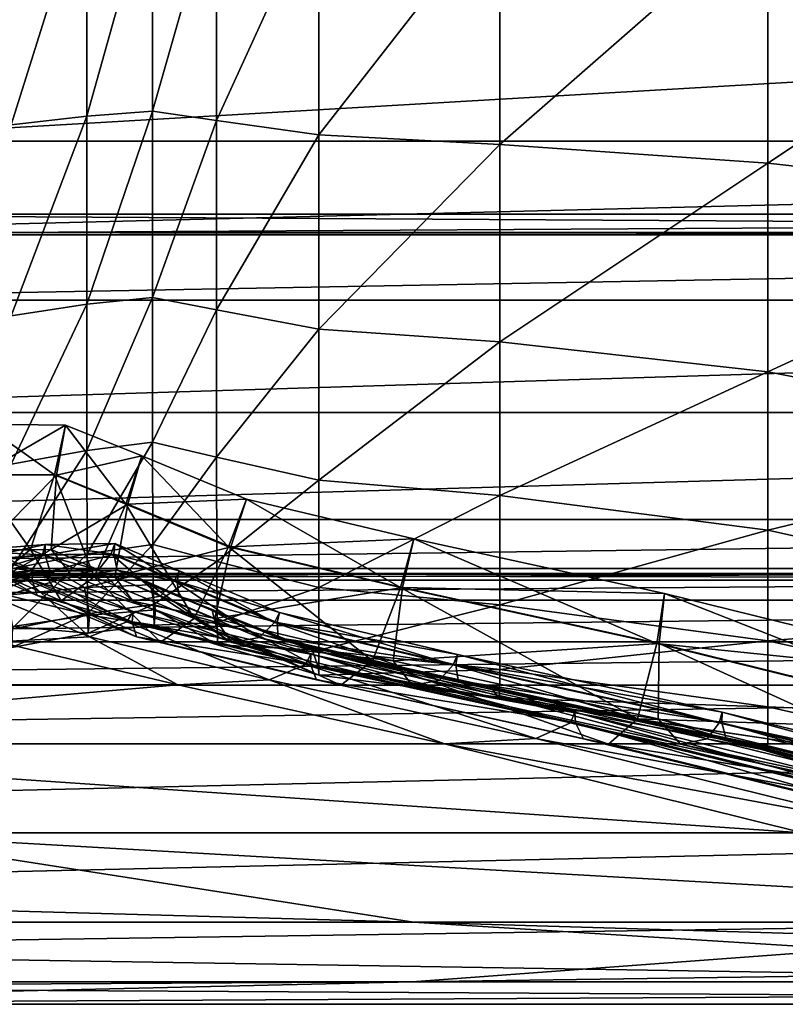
# Model space of a CAD drawing. Header units: millimetres. Extents: x 2387 to 13955, y -4964 to 364.
# Tile 158 of 256: x 6256 to 6262, y -4964 to -4956. Entities that reach past the tile are written whole.
import ezdxf

# ---------------------------------------------------------------- set-up
doc = ezdxf.new("R2010")
doc.units = ezdxf.units.MM
doc.header["$MEASUREMENT"] = 0
doc.layers.add('Predefinito', color=7, linetype='Continuous', true_color=0x000000)

msp = doc.modelspace()

# ---------------------------------------------------------------- linework, layer by layer
at = {"layer": 'Predefinito'}
for points in [[(6256.5096, -4955.0654, 13.5935), (6256.5089, -4956.9519, 14.433), (6255.8949, -4957.0211, 14.3223)], [(6255.8949, -4957.0211, 14.3223), (6255.8952, -4955.111, 13.4711), (6256.5096, -4955.0654, 13.5935)], [(6256.5089, -4956.9519, 14.433), (6256.5096, -4955.0654, 13.5935), (6257.0434, -4955.0377, 13.6677)], [(6257.0434, -4955.0377, 13.6677), (6257.0424, -4956.9098, 14.5002), (6256.5089, -4956.9519, 14.433)], [(6257.0424, -4956.9098, 14.5002), (6257.0434, -4955.0377, 13.6677), (6257.5614, -4955.0888, 13.5302)], [(6257.5614, -4955.0888, 13.5302), (6257.5608, -4956.9867, 14.3778), (6257.0424, -4956.9098, 14.5002)], [(6257.5608, -4956.9867, 14.3778), (6257.5614, -4955.0888, 13.5302), (6258.3909, -4955.1666, 13.3209)], [(6258.3909, -4955.1666, 13.3209), (6258.3908, -4957.1038, 14.1914), (6257.5608, -4956.9867, 14.3778)], [(6258.3908, -4957.1038, 14.1914), (6258.3909, -4955.1666, 13.3209), (6259.8589, -4955.219, 13.1794)], [(6259.8589, -4955.219, 13.1794), (6259.8589, -4957.1823, 14.0668), (6258.3908, -4957.1038, 14.1914)], [(6259.8589, -4957.1823, 14.0668), (6259.8589, -4955.219, 13.1794), (6262.0334, -4955.2753, 13.0987)], [(6262.0334, -4955.2753, 13.0987), (6262.0334, -4957.3321, 13.9965), (6259.8589, -4957.1823, 14.0668)], [(6262.0334, -4957.3321, 13.9965), (6262.0334, -4955.2753, 13.0987), (6264.9825, -4955.3642, 13.0718)], [(6283.8507, -4955.4107, 608.0784), (6255.0301, -4955.4106, 730.308), (6254.0204, -4957.1547, 730.3081)], [(6254.0204, -4957.1547, 730.3081), (6282.841, -4957.1547, 608.0784), (6283.8507, -4955.4107, 608.0784)], [(6264.9825, -4955.3642, 13.0718), (6264.9825, -4957.6631, 13.973), (6262.0334, -4957.3321, 13.9965)], [(6256.5087, -4958.4792, 15.6192), (6256.5089, -4956.9519, 14.433), (6257.0424, -4956.9098, 14.5002)], [(6257.0424, -4956.9098, 14.5002), (6257.0421, -4958.4231, 15.6753), (6256.5087, -4958.4792, 15.6192)], [(6257.0421, -4958.4231, 15.6753), (6257.0424, -4956.9098, 14.5002), (6257.5608, -4956.9867, 14.3778)], [(6256.5089, -4956.9519, 14.433), (6256.5087, -4958.4792, 15.6192), (6255.8949, -4958.5716, 15.5269)], [(6255.8949, -4958.5716, 15.5269), (6255.8949, -4957.0211, 14.3223), (6256.5089, -4956.9519, 14.433)], [(6257.5608, -4956.9867, 14.3778), (6257.5606, -4958.5254, 15.573), (6257.0421, -4958.4231, 15.6753)], [(6257.5606, -4958.5254, 15.573), (6257.5608, -4956.9867, 14.3778), (6258.3908, -4957.1038, 14.1914)], [(6258.3908, -4957.1038, 14.1914), (6258.3908, -4958.6811, 15.4174), (6257.5606, -4958.5254, 15.573)], [(6258.3908, -4958.6811, 15.4174), (6258.3908, -4957.1038, 14.1914), (6259.8589, -4957.1823, 14.0668)], [(6282.841, -4957.1547, 608.0784), (6254.0204, -4957.1547, 730.3081), (6253.1093, -4957.8959, 730.2903)], [(6253.1093, -4957.8959, 730.2903), (6281.93, -4957.896, 608.0601), (6282.841, -4957.1547, 608.0784)], [(6259.8589, -4957.1823, 14.0668), (6259.8589, -4958.7852, 15.3132), (6258.3908, -4958.6811, 15.4174)], [(6259.8589, -4958.7852, 15.3132), (6259.8589, -4957.1823, 14.0668), (6262.0334, -4957.3321, 13.9965)], [(6262.0334, -4957.3321, 13.9965), (6262.0334, -4959.0285, 15.2543), (6259.8589, -4958.7852, 15.3132)], [(6262.0334, -4959.0285, 15.2543), (6262.0334, -4957.3321, 13.9965), (6264.9825, -4957.6631, 13.973)], [(6264.9825, -4957.6631, 13.973), (6264.9825, -4959.6015, 15.2347), (6262.0334, -4959.0285, 15.2543)], [(6281.4, -4957.9167, 608.005), (6252.5791, -4957.9165, 730.2373), (6252.4093, -4957.7467, 730.2019)], [(6252.4093, -4957.7467, 730.2019), (6281.2303, -4957.747, 607.9683), (6281.4, -4957.9167, 608.005)], [(6281.2303, -4957.747, 607.9683), (6252.4093, -4957.7467, 730.2019), (6252.5791, -4957.9165, 730.2373)], [(6252.5791, -4957.9165, 730.2373), (6281.4, -4957.9167, 608.0051), (6281.2303, -4957.747, 607.9683)], [(6281.93, -4957.896, 608.0601), (6253.1093, -4957.8959, 730.2903), (6252.5791, -4957.9165, 730.2373)], [(6252.5791, -4957.9165, 730.2373), (6281.4, -4957.9167, 608.005), (6281.93, -4957.896, 608.0601)], [(6281.4, -4957.9167, 608.0051), (6252.5791, -4957.9165, 730.2373), (6252.5585, -4958.4466, 730.2903)], [(6252.5585, -4958.4466, 730.2903), (6281.3792, -4958.4467, 608.0601), (6281.4, -4957.9167, 608.0051)], [(6281.3792, -4958.4467, 608.0601), (6252.5585, -4958.4466, 730.2903), (6251.8174, -4959.3577, 730.3079)], [(6251.8174, -4959.3577, 730.3079), (6280.638, -4959.3577, 608.0784), (6281.3792, -4958.4467, 608.0601)], [(6256.5089, -4959.6655, 17.1466), (6256.5087, -4958.4792, 15.6192), (6257.0421, -4958.4231, 15.6753)], [(6257.0421, -4958.4231, 15.6753), (6257.0424, -4959.5983, 17.1886), (6256.5089, -4959.6655, 17.1466)], [(6257.0424, -4959.5983, 17.1886), (6257.0421, -4958.4231, 15.6753), (6257.5606, -4958.5254, 15.573)], [(6256.5087, -4958.4792, 15.6192), (6256.5089, -4959.6655, 17.1466), (6255.8949, -4959.7761, 17.0773)], [(6255.8949, -4959.7761, 17.0773), (6255.8949, -4958.5716, 15.5269), (6256.5087, -4958.4792, 15.6192)], [(6257.5606, -4958.5254, 15.573), (6257.5608, -4959.7207, 17.1117), (6257.0424, -4959.5983, 17.1886)], [(6257.5608, -4959.7207, 17.1117), (6257.5606, -4958.5254, 15.573), (6258.3908, -4958.6811, 15.4174)], [(6258.3908, -4958.6811, 15.4174), (6258.3908, -4959.907, 16.9946), (6257.5608, -4959.7207, 17.1117)], [(6258.3908, -4959.907, 16.9946), (6258.3908, -4958.6811, 15.4174), (6259.8589, -4958.7852, 15.3132)], [(6259.8589, -4958.7852, 15.3132), (6259.8589, -4960.0316, 16.9161), (6258.3908, -4959.907, 16.9946)], [(6259.8589, -4960.0316, 16.9161), (6259.8589, -4958.7852, 15.3132), (6262.0334, -4959.0285, 15.2543)], [(6262.0334, -4959.0285, 15.2543), (6262.0334, -4960.3128, 16.8717), (6259.8589, -4960.0316, 16.9161)], [(6262.0334, -4960.3128, 16.8717), (6262.0334, -4959.0285, 15.2543), (6264.9825, -4959.6015, 15.2347)], [(6280.638, -4959.3577, 608.0784), (6251.8174, -4959.3577, 730.3079), (6250.7836, -4960.2254, 730.3076)], [(6250.7836, -4960.2254, 730.3076), (6279.6043, -4960.2253, 608.0784), (6280.638, -4959.3577, 608.0784)], [(6256.2453, -4959.8651, 426.8765), (6255.6204, -4959.8629, 426.8674), (6255.6676, -4959.4532, 426.7652)], [(6256.3343, -4959.4616, 426.7778), (6255.6676, -4959.4532, 426.7652), (6255.6384, -4959.8631, 426.6571)], [(6255.6384, -4959.8631, 426.6571), (6256.2633, -4959.8653, 426.6661), (6256.3343, -4959.4616, 426.7778)], [(6255.6676, -4959.4532, 426.7652), (6256.3343, -4959.4616, 426.7778), (6256.2453, -4959.8651, 426.8765)], [(6256.824, -4960.1016, 426.8818), (6256.2453, -4959.8651, 426.8765), (6256.3343, -4959.4616, 426.7778)], [(6256.9537, -4959.7084, 426.7866), (6256.3343, -4959.4616, 426.7778), (6256.2633, -4959.8653, 426.6661)], [(6256.3343, -4959.4616, 426.7778), (6256.9537, -4959.7084, 426.7866), (6256.824, -4960.1016, 426.8818)], [(6255.8954, -4960.6273, 18.9874), (6255.8949, -4959.7761, 17.0773), (6256.5089, -4959.6655, 17.1466)], [(6256.5089, -4959.6655, 17.1466), (6256.5102, -4960.505, 19.0331), (6255.8954, -4960.6273, 18.9874)], [(6256.5102, -4960.505, 19.0331), (6256.5089, -4959.6655, 17.1466), (6257.0424, -4959.5983, 17.1886)], [(6257.0424, -4959.5983, 17.1886), (6257.0443, -4960.4309, 19.0607), (6256.5102, -4960.505, 19.0331)], [(6257.0443, -4960.4309, 19.0607), (6257.0424, -4959.5983, 17.1886), (6257.5608, -4959.7207, 17.1117)], [(6264.9825, -4959.6015, 15.2347), (6264.9825, -4960.9686, 16.8569), (6262.0334, -4960.3128, 16.8717)], [(6256.2633, -4959.8653, 426.6661), (6256.8418, -4960.1018, 426.6714), (6256.9537, -4959.7084, 426.7866)], [(6257.6588, -4960.448, 426.8817), (6256.824, -4960.1016, 426.8818), (6256.9537, -4959.7084, 426.7866)], [(6257.8038, -4960.0603, 426.788), (6256.9537, -4959.7084, 426.7866), (6256.8418, -4960.1018, 426.6714)], [(6256.9537, -4959.7084, 426.7866), (6257.8038, -4960.0603, 426.788), (6257.6588, -4960.448, 426.8817)], [(6257.5608, -4959.7207, 17.1117), (6257.5621, -4960.5683, 19.0096), (6257.0443, -4960.4309, 19.0607)], [(6257.5621, -4960.5683, 19.0096), (6257.5608, -4959.7207, 17.1117), (6258.3908, -4959.907, 16.9946)], [(6256.0505, -4960.47, 427.7445), (6255.4879, -4960.4768, 427.7407), (6255.6204, -4959.8629, 426.8674)], [(6255.6204, -4959.8629, 426.8674), (6256.2453, -4959.8651, 426.8765), (6256.0505, -4960.47, 427.7445)], [(6256.2633, -4959.8653, 426.6661), (6255.6384, -4959.8631, 426.6571), (6255.6561, -4960.4785, 425.775)], [(6255.6561, -4960.4785, 425.775), (6256.2182, -4960.4714, 425.7786), (6256.2633, -4959.8653, 426.6661)], [(6256.5679, -4960.691, 427.7443), (6256.0505, -4960.47, 427.7445), (6256.2453, -4959.8651, 426.8765)], [(6256.8418, -4960.1018, 426.6714), (6256.2633, -4959.8653, 426.6661), (6256.2182, -4960.4714, 425.7786)], [(6256.2453, -4959.8651, 426.8765), (6256.824, -4960.1016, 426.8818), (6256.5679, -4960.691, 427.7443)], [(6258.3908, -4959.907, 16.9946), (6258.391, -4960.7776, 18.9319), (6257.5621, -4960.5683, 19.0096)], [(6258.391, -4960.7776, 18.9319), (6258.3908, -4959.907, 16.9946), (6259.8589, -4960.0316, 16.9161)], [(6256.8418, -4960.1018, 426.6714), (6257.6767, -4960.4481, 426.6713), (6257.8038, -4960.0603, 426.788)], [(6259.0524, -4960.7798, 426.875), (6257.6588, -4960.448, 426.8817), (6257.8038, -4960.0603, 426.788)], [(6259.1623, -4960.3836, 426.7782), (6257.8038, -4960.0603, 426.788), (6257.6767, -4960.4481, 426.6713)], [(6257.8038, -4960.0603, 426.788), (6259.1623, -4960.3836, 426.7782), (6259.0524, -4960.7798, 426.875)], [(6259.8589, -4960.0316, 16.9161), (6259.8589, -4960.919, 18.8794), (6258.391, -4960.7776, 18.9319)], [(6259.8589, -4960.919, 18.8794), (6259.8589, -4960.0316, 16.9161), (6262.0334, -4960.3128, 16.8717)], [(6256.2182, -4960.4714, 425.7786), (6256.7354, -4960.6922, 425.7786), (6256.8418, -4960.1018, 426.6714)], [(6257.38, -4961.0293, 427.7421), (6256.5679, -4960.691, 427.7443), (6256.824, -4960.1016, 426.8818)], [(6257.6767, -4960.4481, 426.6713), (6256.8418, -4960.1018, 426.6714), (6256.7354, -4960.6922, 425.7786)], [(6256.824, -4960.1016, 426.8818), (6257.6588, -4960.448, 426.8817), (6257.38, -4961.0293, 427.7421)], [(6249.8851, -4960.6254, 730.3076), (6278.7063, -4960.6252, 608.0784), (6279.6043, -4960.2253, 608.0784)], [(6279.6043, -4960.2253, 608.0784), (6250.7836, -4960.2254, 730.3076), (6249.8851, -4960.6254, 730.3076)], [(6257.6767, -4960.4481, 426.6713), (6259.0704, -4960.7799, 426.6645), (6259.1623, -4960.3836, 426.7782)], [(6261.1332, -4961.234, 426.866), (6259.0524, -4960.7798, 426.875), (6259.1623, -4960.3836, 426.7782)], [(6261.1965, -4960.8262, 426.7653), (6259.1623, -4960.3836, 426.7782), (6259.0704, -4960.7799, 426.6645)], [(6259.1623, -4960.3836, 426.7782), (6261.1965, -4960.8262, 426.7653), (6261.1332, -4961.234, 426.866)], [(6262.0334, -4960.3128, 16.8717), (6262.0334, -4961.2105, 18.8496), (6259.8589, -4960.919, 18.8794)], [(6262.0334, -4961.2105, 18.8496), (6262.0334, -4960.3128, 16.8717), (6264.9825, -4960.9686, 16.8569)], [(6256.022, -4960.7177, 433.9172), (6255.5069, -4960.4968, 433.9177), (6255.5476, -4960.4115, 433.7348)], [(6256.1701, -4960.4283, 419.7872), (6255.5339, -4960.4818, 419.7852), (6255.5353, -4960.568, 419.5999)], [(6255.5339, -4960.4818, 419.7852), (6256.1701, -4960.4283, 419.7872), (6256.1491, -4960.5148, 419.9718)], [(6255.5353, -4960.568, 419.5999), (6256.17, -4960.5152, 419.6019), (6256.1701, -4960.4283, 419.7872)], [(6255.5476, -4960.4115, 433.7348), (6256.0713, -4960.6346, 433.7354), (6256.022, -4960.7177, 433.9172)], [(6256.0713, -4960.6346, 433.7354), (6255.5476, -4960.4115, 433.7348), (6255.5491, -4960.4969, 433.5482)], [(6256.707, -4960.5066, 419.9739), (6256.1491, -4960.5148, 419.9718), (6256.1701, -4960.4283, 419.7872)], [(6256.17, -4960.5152, 419.6019), (6256.7279, -4960.5069, 419.6041), (6256.7369, -4960.4213, 419.7899)], [(6256.7369, -4960.4213, 419.7899), (6256.1701, -4960.4283, 419.7872), (6256.17, -4960.5152, 419.6019)], [(6256.1701, -4960.4283, 419.7872), (6256.7369, -4960.4213, 419.7899), (6256.707, -4960.5066, 419.9739)], [(6256.5136, -4960.9921, 21.2968), (6256.5102, -4960.505, 19.0331), (6257.0443, -4960.4309, 19.0607)], [(6257.0443, -4960.4309, 19.0607), (6257.049, -4960.9167, 21.3123), (6256.5136, -4960.9921, 21.2968)], [(6257.2203, -4960.7259, 419.9738), (6256.707, -4960.5066, 419.9739), (6256.7369, -4960.4213, 419.7899)], [(6257.2588, -4960.6428, 419.7903), (6256.7369, -4960.4213, 419.7899), (6256.7279, -4960.5069, 419.6041)], [(6256.7354, -4960.6922, 425.7786), (6257.5473, -4961.0302, 425.7767), (6257.6767, -4960.4481, 426.6713)], [(6256.7369, -4960.4213, 419.7899), (6257.2588, -4960.6428, 419.7903), (6257.2203, -4960.7259, 419.9738)], [(6257.049, -4960.9167, 21.3123), (6257.0443, -4960.4309, 19.0607), (6257.5621, -4960.5683, 19.0096)], [(6258.8263, -4961.374, 427.7397), (6257.38, -4961.0293, 427.7421), (6257.6588, -4960.448, 426.8817)], [(6259.0704, -4960.7799, 426.6645), (6257.6767, -4960.4481, 426.6713), (6257.5473, -4961.0302, 425.7767)], [(6257.6588, -4960.448, 426.8817), (6259.0524, -4960.7798, 426.875), (6258.8263, -4961.374, 427.7397)], [(6255.4879, -4960.4768, 427.7407), (6256.0505, -4960.47, 427.7445), (6255.8036, -4960.6701, 430.1641)], [(6255.5069, -4960.4968, 433.9177), (6256.022, -4960.7177, 433.9172), (6255.7226, -4960.8421, 435.7392)], [(6256.1491, -4960.5148, 419.9718), (6255.5143, -4960.5675, 419.9698), (6255.5339, -4960.4818, 419.7852)], [(6255.5143, -4960.5675, 419.9698), (6256.1491, -4960.5148, 419.9718), (6256.0571, -4960.644, 420.9087)], [(6256.17, -4960.5152, 419.6019), (6255.5353, -4960.568, 419.5999), (6255.5778, -4960.6998, 417.7563)], [(6256.0641, -4960.7179, 433.5476), (6255.5491, -4960.4969, 433.5482), (6255.6036, -4960.6256, 432.6078)], [(6255.5491, -4960.4969, 433.5482), (6256.0641, -4960.7179, 433.5476), (6256.0713, -4960.6346, 433.7354)], [(6255.5778, -4960.6998, 417.7563), (6256.2096, -4960.6476, 417.7579), (6256.17, -4960.5152, 419.6019)], [(6256.2182, -4960.4714, 425.7786), (6255.6561, -4960.4785, 425.775), (6255.8442, -4960.6854, 423.351)], [(6256.301, -4960.8862, 430.1619), (6255.8036, -4960.6701, 430.1641), (6256.0505, -4960.47, 427.7445)], [(6255.8442, -4960.6854, 423.351), (6256.3851, -4960.6749, 423.3525), (6256.2182, -4960.4714, 425.7786)], [(6255.8965, -4961.1178, 21.271), (6255.8954, -4960.6273, 18.9874), (6256.5102, -4960.505, 19.0331)], [(6256.5102, -4960.505, 19.0331), (6256.5136, -4960.9921, 21.2968), (6255.8965, -4961.1178, 21.271)], [(6256.0505, -4960.47, 427.7445), (6256.5679, -4960.691, 427.7443), (6256.301, -4960.8862, 430.1619)], [(6256.602, -4960.634, 420.9102), (6256.0571, -4960.644, 420.9087), (6256.1491, -4960.5148, 419.9718)], [(6256.1491, -4960.5148, 419.9718), (6256.707, -4960.5066, 419.9739), (6256.602, -4960.634, 420.9102)], [(6256.7279, -4960.5069, 419.6041), (6256.17, -4960.5152, 419.6019), (6256.2096, -4960.6476, 417.7579)], [(6256.2096, -4960.6476, 417.7579), (6256.7538, -4960.637, 417.7592), (6256.7279, -4960.5069, 419.6041)], [(6256.7354, -4960.6922, 425.7786), (6256.2182, -4960.4714, 425.7786), (6256.3851, -4960.6749, 423.3525)], [(6257.1023, -4960.8502, 420.9092), (6256.602, -4960.634, 420.9102), (6256.707, -4960.5066, 419.9739)], [(6256.707, -4960.5066, 419.9739), (6257.2203, -4960.7259, 419.9738), (6257.1023, -4960.8502, 420.9092)], [(6257.2412, -4960.7262, 419.6039), (6256.7279, -4960.5069, 419.6041), (6256.7538, -4960.637, 417.7592)], [(6256.7279, -4960.5069, 419.6041), (6257.2412, -4960.7262, 419.6039), (6257.2588, -4960.6428, 419.7903)], [(6278.7063, -4960.6252, 608.0784), (6249.8851, -4960.6254, 730.3076), (6249.1188, -4960.72, 730.3051)], [(6249.1188, -4960.72, 730.3051), (6277.9403, -4960.7198, 608.076), (6278.7063, -4960.6252, 608.0784)], [(6256.0571, -4960.644, 420.9087), (6255.4243, -4960.6957, 420.9068), (6255.5143, -4960.5675, 419.9698)], [(6256.1056, -4960.8431, 432.6058), (6255.6036, -4960.6256, 432.6078), (6255.8036, -4960.6701, 430.1641)], [(6255.6036, -4960.6256, 432.6078), (6256.1056, -4960.8431, 432.6058), (6256.0641, -4960.7179, 433.5476)], [(6257.5621, -4960.5683, 19.0096), (6257.5649, -4961.064, 21.2827), (6257.049, -4960.9167, 21.3123)], [(6257.5649, -4961.064, 21.2827), (6257.5621, -4960.5683, 19.0096), (6258.391, -4960.7776, 18.9319)], [(6276.7518, -4960.6644, 608.0638), (6247.9313, -4960.6643, 730.2934), (6247.4261, -4960.8827, 730.2982)], [(6247.4261, -4960.8827, 730.2982), (6276.2461, -4960.8828, 608.0687), (6276.7518, -4960.6644, 608.0638)], [(6277.3027, -4960.6715, 608.0687), (6248.4815, -4960.6716, 730.2982), (6247.9313, -4960.6643, 730.2934)], [(6247.9313, -4960.6643, 730.2934), (6276.7518, -4960.6644, 608.0638), (6277.3027, -4960.6715, 608.0687)], [(6248.4815, -4960.6716, 730.2982), (6277.3027, -4960.6715, 608.0687), (6277.9403, -4960.7198, 608.076)], [(6277.9403, -4960.7198, 608.076), (6249.1188, -4960.72, 730.3051), (6248.4815, -4960.6716, 730.2982)], [(6255.4243, -4960.6957, 420.9068), (6256.0571, -4960.644, 420.9087), (6255.8442, -4960.6854, 423.351)], [(6256.2096, -4960.6476, 417.7579), (6255.5778, -4960.6998, 417.7563), (6255.7204, -4960.7505, 412.5963)], [(6255.7204, -4960.7505, 412.5963), (6256.3496, -4960.6975, 412.5973), (6256.2096, -4960.6476, 417.7579)], [(6256.3496, -4960.6975, 412.5973), (6255.7204, -4960.7505, 412.5963), (6255.8631, -4960.8415, 359.7281)], [(6255.8036, -4960.6701, 430.1641), (6256.301, -4960.8862, 430.1619), (6256.1056, -4960.8431, 432.6058)], [(6256.3851, -4960.6749, 423.3525), (6255.8442, -4960.6854, 423.351), (6256.0571, -4960.644, 420.9087)], [(6255.8631, -4960.8415, 359.7281), (6256.4895, -4960.7785, 359.7295), (6256.3496, -4960.6975, 412.5973)], [(6256.8331, -4961.0564, 433.9142), (6256.022, -4960.7177, 433.9172), (6256.0713, -4960.6346, 433.7354)], [(6256.0571, -4960.644, 420.9087), (6256.602, -4960.634, 420.9102), (6256.3851, -4960.6749, 423.3525)], [(6256.8857, -4960.9745, 433.7327), (6256.0713, -4960.6346, 433.7354), (6256.0641, -4960.7179, 433.5476)], [(6256.0713, -4960.6346, 433.7354), (6256.8857, -4960.9745, 433.7327), (6256.8331, -4961.0564, 433.9142)], [(6256.7538, -4960.637, 417.7592), (6256.2096, -4960.6476, 417.7579), (6256.3496, -4960.6975, 412.5973)], [(6257.1056, -4961.222, 430.1586), (6256.301, -4960.8862, 430.1619), (6256.5679, -4960.691, 427.7443)], [(6256.3496, -4960.6975, 412.5973), (6256.8878, -4960.6853, 412.598), (6256.7538, -4960.637, 417.7592)], [(6256.8878, -4960.6853, 412.598), (6256.3496, -4960.6975, 412.5973), (6256.4895, -4960.7785, 359.7295)], [(6256.8814, -4960.8903, 423.351), (6256.3851, -4960.6749, 423.3525), (6256.602, -4960.634, 420.9102)], [(6256.3851, -4960.6749, 423.3525), (6256.8814, -4960.8903, 423.351), (6256.7354, -4960.6922, 425.7786)], [(6256.4895, -4960.7785, 359.7295), (6257.0263, -4960.7579, 359.7303), (6256.8878, -4960.6853, 412.598)], [(6256.5679, -4960.691, 427.7443), (6257.38, -4961.0293, 427.7421), (6257.1056, -4961.222, 430.1586)], [(6256.602, -4960.634, 420.9102), (6257.1023, -4960.8502, 420.9092), (6256.8814, -4960.8903, 423.351)], [(6257.5473, -4961.0302, 425.7767), (6256.7354, -4960.6922, 425.7786), (6256.8814, -4960.8903, 423.351)], [(6257.3852, -4960.8996, 412.5973), (6257.2544, -4960.8529, 417.7584), (6256.7538, -4960.637, 417.7592)], [(6256.7538, -4960.637, 417.7592), (6256.8878, -4960.6853, 412.598), (6257.3852, -4960.8996, 412.5973)], [(6256.7538, -4960.637, 417.7592), (6257.2544, -4960.8529, 417.7584), (6257.2412, -4960.7262, 419.6039)], [(6257.5266, -4960.9643, 359.7288), (6257.3852, -4960.8996, 412.5973), (6256.8878, -4960.6853, 412.598)], [(6256.8878, -4960.6853, 412.598), (6257.0263, -4960.7579, 359.7303), (6257.5266, -4960.9643, 359.7288)], [(6258.0308, -4961.0626, 419.9725), (6257.2203, -4960.7259, 419.9738), (6257.2588, -4960.6428, 419.7903)], [(6258.0726, -4960.9807, 419.7891), (6257.2588, -4960.6428, 419.7903), (6257.2412, -4960.7262, 419.6039)], [(6257.2588, -4960.6428, 419.7903), (6258.0726, -4960.9807, 419.7891), (6258.0308, -4961.0626, 419.9725)], [(6256.5291, -4961.1791, 435.7356), (6255.7226, -4960.8421, 435.7392), (6256.022, -4960.7177, 433.9172)], [(6256.5288, -4961.0045, 214.7638), (6256.4895, -4960.7785, 359.7295), (6255.8631, -4960.8415, 359.7281)], [(6256.022, -4960.7177, 433.9172), (6256.8331, -4961.0564, 433.9142), (6256.5291, -4961.1791, 435.7356)], [(6256.8753, -4961.0565, 433.5445), (6256.0641, -4960.7179, 433.5476), (6256.1056, -4960.8431, 432.6058)], [(6256.0641, -4960.7179, 433.5476), (6256.8753, -4961.0565, 433.5445), (6256.8857, -4960.9745, 433.7327)], [(6257.0655, -4960.9609, 214.7661), (6257.0263, -4960.7579, 359.7303), (6256.4895, -4960.7785, 359.7295)], [(6256.4895, -4960.7785, 359.7295), (6256.5288, -4961.0045, 214.7638), (6257.0655, -4960.9609, 214.7661)], [(6257.5718, -4961.145, 214.7609), (6257.5266, -4960.9643, 359.7288), (6257.0263, -4960.7579, 359.7303)], [(6257.0263, -4960.7579, 359.7303), (6257.0655, -4960.9609, 214.7661), (6257.5718, -4961.145, 214.7609)], [(6257.908, -4961.1853, 420.9074), (6257.1023, -4960.8502, 420.9092), (6257.2203, -4960.7259, 419.9738)], [(6257.2203, -4960.7259, 419.9738), (6258.0308, -4961.0626, 419.9725), (6257.908, -4961.1853, 420.9074)], [(6258.0518, -4961.0629, 419.6026), (6257.2412, -4960.7262, 419.6039), (6257.2544, -4960.8529, 417.7584)], [(6257.2412, -4960.7262, 419.6039), (6258.0518, -4961.0629, 419.6026), (6258.0726, -4960.9807, 419.7891)], [(6257.5473, -4961.0302, 425.7767), (6258.9939, -4961.3745, 425.7743), (6259.0704, -4960.7799, 426.6645)], [(6258.391, -4960.7776, 18.9319), (6258.3915, -4961.2886, 21.2376), (6257.5649, -4961.064, 21.2827)], [(6258.3915, -4961.2886, 21.2376), (6258.391, -4960.7776, 18.9319), (6259.8589, -4960.919, 18.8794)], [(6260.9764, -4961.8458, 427.7365), (6258.8263, -4961.374, 427.7397), (6259.0524, -4960.7798, 426.875)], [(6261.1513, -4961.234, 426.6555), (6259.0704, -4960.7799, 426.6645), (6258.9939, -4961.3745, 425.7743)], [(6259.0524, -4960.7798, 426.875), (6261.1332, -4961.234, 426.866), (6260.9764, -4961.8458, 427.7365)], [(6259.0704, -4960.7799, 426.6645), (6261.1513, -4961.234, 426.6555), (6261.1965, -4960.8262, 426.7653)], [(6255.7226, -4960.8421, 435.7392), (6256.5291, -4961.1791, 435.7356), (6255.7851, -4961.2195, 440.843)], [(6255.8631, -4960.8415, 359.7281), (6255.9056, -4961.0943, 214.7598), (6256.5288, -4961.0045, 214.7638)], [(6256.9119, -4961.1799, 432.6023), (6256.1056, -4960.8431, 432.6058), (6256.301, -4960.8862, 430.1619)], [(6256.1056, -4960.8431, 432.6058), (6256.9119, -4961.1799, 432.6023), (6256.8753, -4961.0565, 433.5445)], [(6257.6856, -4961.2252, 423.3488), (6256.8814, -4960.8903, 423.351), (6257.1023, -4960.8502, 420.9092)], [(6257.1023, -4960.8502, 420.9092), (6257.908, -4961.1853, 420.9074), (6257.6856, -4961.2252, 423.3488)], [(6257.2544, -4960.8529, 417.7584), (6257.3852, -4960.8996, 412.5973), (6258.1917, -4961.2328, 412.5963)], [(6258.1917, -4961.2328, 412.5963), (6258.0608, -4961.1875, 417.7569), (6257.2544, -4960.8529, 417.7584)], [(6257.2544, -4960.8529, 417.7584), (6258.0608, -4961.1875, 417.7569), (6258.0518, -4961.0629, 419.6026)], [(6261.1332, -4961.234, 426.866), (6261.1965, -4960.8262, 426.7653), (6264.074, -4961.5358, 426.7569)], [(6261.1965, -4960.8262, 426.7653), (6261.1513, -4961.234, 426.6555), (6264.0479, -4961.9476, 426.6488)], [(6264.0479, -4961.9476, 426.6488), (6264.074, -4961.5358, 426.7569), (6261.1965, -4960.8262, 426.7653)], [(6276.2461, -4960.8828, 608.0687), (6247.4261, -4960.8827, 730.2982), (6246.6178, -4961.2202, 730.3051)], [(6246.6178, -4961.2202, 730.3051), (6275.4374, -4961.2204, 608.076), (6276.2461, -4960.8828, 608.0687)], [(6256.301, -4960.8862, 430.1619), (6257.1056, -4961.222, 430.1586), (6256.9119, -4961.1799, 432.6023)], [(6256.5195, -4961.1507, 70.8897), (6256.5136, -4960.9921, 21.2968), (6257.049, -4960.9167, 21.3123)], [(6257.049, -4960.9167, 21.3123), (6257.0561, -4961.084, 70.8964), (6256.5195, -4961.1507, 70.8897)], [(6256.8814, -4960.8903, 423.351), (6257.6856, -4961.2252, 423.3488), (6257.5473, -4961.0302, 425.7767)], [(6257.0561, -4961.084, 70.8964), (6257.049, -4960.9167, 21.3123), (6257.5649, -4961.064, 21.2827)], [(6257.3852, -4960.8996, 412.5973), (6257.5266, -4960.9643, 359.7288), (6258.3368, -4961.2847, 359.7263)], [(6258.3368, -4961.2847, 359.7263), (6258.1917, -4961.2328, 412.5963), (6257.3852, -4960.8996, 412.5973)], [(6259.8589, -4960.919, 18.8794), (6259.8586, -4961.445, 21.2067), (6258.3915, -4961.2886, 21.2376)], [(6259.8586, -4961.445, 21.2067), (6259.8589, -4960.919, 18.8794), (6262.0334, -4961.2105, 18.8496)], [(6255.8995, -4961.2671, 70.8784), (6255.8965, -4961.1178, 21.271), (6256.5136, -4960.9921, 21.2968)], [(6256.5136, -4960.9921, 21.2968), (6256.5195, -4961.1507, 70.8897), (6255.8995, -4961.2671, 70.8784)], [(6256.5195, -4961.1507, 70.8897), (6256.5288, -4961.0045, 214.7638), (6255.9056, -4961.0943, 214.7598)], [(6256.5288, -4961.0045, 214.7638), (6256.5195, -4961.1507, 70.8897), (6257.0561, -4961.084, 70.8964)], [(6257.0561, -4961.084, 70.8964), (6257.0655, -4960.9609, 214.7661), (6256.5288, -4961.0045, 214.7638)], [(6258.2817, -4961.403, 433.9114), (6256.8331, -4961.0564, 433.9142), (6256.8857, -4960.9745, 433.7327)], [(6258.3268, -4961.3193, 433.7289), (6256.8857, -4960.9745, 433.7327), (6256.8753, -4961.0565, 433.5445)], [(6256.8857, -4960.9745, 433.7327), (6258.3268, -4961.3193, 433.7289), (6258.2817, -4961.403, 433.9114)], [(6257.0655, -4960.9609, 214.7661), (6257.0561, -4961.084, 70.8964), (6257.5685, -4961.2442, 70.8826)], [(6257.5685, -4961.2442, 70.8826), (6257.5718, -4961.145, 214.7609), (6257.0655, -4960.9609, 214.7661)], [(6257.5266, -4960.9643, 359.7288), (6257.5718, -4961.145, 214.7609), (6258.3879, -4961.4292, 214.7529)], [(6258.3879, -4961.4292, 214.7529), (6258.3368, -4961.2847, 359.7263), (6257.5266, -4960.9643, 359.7288)], [(6259.4807, -4961.4064, 419.9711), (6258.0308, -4961.0626, 419.9725), (6258.0726, -4960.9807, 419.7891)], [(6259.5151, -4961.3226, 419.7873), (6258.0726, -4960.9807, 419.7891), (6258.0518, -4961.0629, 419.6026)], [(6258.0726, -4960.9807, 419.7891), (6259.5151, -4961.3226, 419.7873), (6259.4807, -4961.4064, 419.9711)], [(6264.9825, -4960.9686, 16.8569), (6264.9825, -4961.8698, 18.8396), (6262.0334, -4961.2105, 18.8496)], [(6255.9056, -4961.0943, 214.7598), (6255.8995, -4961.2671, 70.8784), (6256.5195, -4961.1507, 70.8897)], [(6257.9887, -4961.5286, 435.7339), (6256.5291, -4961.1791, 435.7356), (6256.8331, -4961.0564, 433.9142)], [(6256.8331, -4961.0564, 433.9142), (6258.2817, -4961.403, 433.9114), (6257.9887, -4961.5286, 435.7339)], [(6258.3239, -4961.4031, 433.5416), (6256.8753, -4961.0565, 433.5445), (6256.9119, -4961.1799, 432.6023)], [(6256.8753, -4961.0565, 433.5445), (6258.3239, -4961.4031, 433.5416), (6258.3268, -4961.3193, 433.7289)], [(6257.5649, -4961.064, 21.2827), (6257.5685, -4961.2442, 70.8826), (6257.0561, -4961.084, 70.8964)], [(6258.5693, -4961.5715, 430.1575), (6257.1056, -4961.222, 430.1586), (6257.38, -4961.0293, 427.7421)], [(6257.38, -4961.0293, 427.7421), (6258.8263, -4961.374, 427.7397), (6258.5693, -4961.5715, 430.1575)], [(6258.9939, -4961.3745, 425.7743), (6257.5473, -4961.0302, 425.7767), (6257.6856, -4961.2252, 423.3488)], [(6257.5685, -4961.2442, 70.8826), (6257.5649, -4961.064, 21.2827), (6258.3915, -4961.2886, 21.2376)], [(6259.3689, -4961.5319, 420.9066), (6257.908, -4961.1853, 420.9074), (6258.0308, -4961.0626, 419.9725)], [(6258.0308, -4961.0626, 419.9725), (6259.4807, -4961.4064, 419.9711), (6259.3689, -4961.5319, 420.9066)], [(6259.5017, -4961.4065, 419.6012), (6258.0518, -4961.0629, 419.6026), (6258.0608, -4961.1875, 417.7569)], [(6258.0518, -4961.0629, 419.6026), (6259.5017, -4961.4065, 419.6012), (6259.5151, -4961.3226, 419.7873)], [(6257.2479, -4961.5702, 440.8416), (6255.7851, -4961.2195, 440.843), (6256.5291, -4961.1791, 435.7356)], [(6256.5291, -4961.1791, 435.7356), (6257.9887, -4961.5286, 435.7339), (6257.2479, -4961.5702, 440.8416)], [(6258.3718, -4961.529, 432.6006), (6256.9119, -4961.1799, 432.6023), (6257.1056, -4961.222, 430.1586)], [(6256.9119, -4961.1799, 432.6023), (6258.3718, -4961.529, 432.6006), (6258.3239, -4961.4031, 433.5416)], [(6257.5718, -4961.145, 214.7609), (6257.5685, -4961.2442, 70.8826), (6258.3909, -4961.4894, 70.8615)], [(6258.3909, -4961.4894, 70.8615), (6258.3879, -4961.4292, 214.7529), (6257.5718, -4961.145, 214.7609)], [(6259.1501, -4961.5732, 423.348), (6257.6856, -4961.2252, 423.3488), (6257.908, -4961.1853, 420.9074)], [(6257.908, -4961.1853, 420.9074), (6259.3689, -4961.5319, 420.9066), (6259.1501, -4961.5732, 423.348)], [(6275.4374, -4961.2204, 608.076), (6246.6178, -4961.2202, 730.3051), (6245.1581, -4961.5708, 730.3075)], [(6245.1581, -4961.5708, 730.3075), (6273.978, -4961.5709, 608.0784), (6275.4374, -4961.2204, 608.076)], [(6255.7851, -4961.2195, 440.843), (6257.2479, -4961.5702, 440.8416), (6249.6179, -4961.5699, 486.0258)], [(6257.1056, -4961.222, 430.1586), (6258.5693, -4961.5715, 430.1575), (6258.3718, -4961.529, 432.6006)], [(6258.3915, -4961.2886, 21.2376), (6258.3909, -4961.4894, 70.8615), (6257.5685, -4961.2442, 70.8826)], [(6257.6856, -4961.2252, 423.3488), (6259.1501, -4961.5732, 423.348), (6258.9939, -4961.3745, 425.7743)], [(6259.522, -4961.5331, 417.7562), (6258.0608, -4961.1875, 417.7569), (6258.1917, -4961.2328, 412.5963)], [(6258.0608, -4961.1875, 417.7569), (6259.522, -4961.5331, 417.7562), (6259.5017, -4961.4065, 419.6012)], [(6258.1917, -4961.2328, 412.5963), (6259.6575, -4961.5774, 412.5959), (6259.522, -4961.5331, 417.7562)], [(6259.6575, -4961.5774, 412.5959), (6258.1917, -4961.2328, 412.5963), (6258.3368, -4961.2847, 359.7263)], [(6258.9939, -4961.3745, 425.7743), (6261.1453, -4961.8459, 425.7713), (6261.1513, -4961.234, 426.6555)], [(6262.0334, -4961.2105, 18.8496), (6262.0333, -4961.7476, 21.1887), (6259.8586, -4961.445, 21.2067)], [(6260.9764, -4961.8458, 427.7365), (6261.1332, -4961.234, 426.866), (6264.0295, -4961.9476, 426.8593)], [(6264.074, -4961.5358, 426.7569), (6264.0295, -4961.9476, 426.8593), (6261.1332, -4961.234, 426.866)], [(6261.1513, -4961.234, 426.6555), (6261.1453, -4961.8459, 425.7713), (6264.0714, -4962.5652, 425.7673)], [(6264.0714, -4962.5652, 425.7673), (6264.0479, -4961.9476, 426.6488), (6261.1513, -4961.234, 426.6555)], [(6262.0333, -4961.7476, 21.1887), (6262.0334, -4961.2105, 18.8496), (6264.9825, -4961.8698, 18.8396)], [(6260.4317, -4961.8768, 433.9075), (6258.2817, -4961.403, 433.9114), (6258.3268, -4961.3193, 433.7289)], [(6260.4671, -4961.7906, 433.7238), (6258.3268, -4961.3193, 433.7289), (6258.3239, -4961.4031, 433.5416)], [(6258.3268, -4961.3193, 433.7289), (6260.4671, -4961.7906, 433.7238), (6260.4317, -4961.8768, 433.9075)], [(6258.3368, -4961.2847, 359.7263), (6259.8032, -4961.606, 359.7248), (6259.6575, -4961.5774, 412.5959)], [(6259.8544, -4961.6855, 214.747), (6259.8032, -4961.606, 359.7248), (6258.3368, -4961.2847, 359.7263)], [(6258.3368, -4961.2847, 359.7263), (6258.3879, -4961.4292, 214.7529), (6259.8544, -4961.6855, 214.747)], [(6258.3909, -4961.4894, 70.8615), (6258.3915, -4961.2886, 21.2376), (6259.8586, -4961.445, 21.2067)], [(6261.6391, -4961.8776, 419.9696), (6259.4807, -4961.4064, 419.9711), (6259.5151, -4961.3226, 419.7873)], [(6261.6638, -4961.7914, 419.7852), (6259.5151, -4961.3226, 419.7873), (6259.5017, -4961.4065, 419.6012)], [(6259.5151, -4961.3226, 419.7873), (6261.6638, -4961.7914, 419.7852), (6261.6391, -4961.8776, 419.9696)], [(6260.1517, -4962.0062, 435.7315), (6257.9887, -4961.5286, 435.7339), (6258.2817, -4961.403, 433.9114)], [(6258.2817, -4961.403, 433.9114), (6260.4317, -4961.8768, 433.9075), (6260.1517, -4962.0062, 435.7315)], [(6260.4742, -4961.8769, 433.5375), (6258.3239, -4961.4031, 433.5416), (6258.3718, -4961.529, 432.6006)], [(6258.3239, -4961.4031, 433.5416), (6260.4742, -4961.8769, 433.5375), (6260.4671, -4961.7906, 433.7238)], [(6260.7414, -4962.0496, 430.156), (6258.5693, -4961.5715, 430.1575), (6258.8263, -4961.374, 427.7397)], [(6258.8263, -4961.374, 427.7397), (6260.9764, -4961.8458, 427.7365), (6260.7414, -4962.0496, 430.156)], [(6261.1453, -4961.8459, 425.7713), (6258.9939, -4961.3745, 425.7743), (6259.1501, -4961.5732, 423.348)], [(6261.5415, -4962.007, 420.9059), (6259.3689, -4961.5319, 420.9066), (6259.4807, -4961.4064, 419.9711)], [(6259.4807, -4961.4064, 419.9711), (6261.6391, -4961.8776, 419.9696), (6261.5415, -4962.007, 420.9059)], [(6261.6603, -4961.8777, 419.5996), (6259.5017, -4961.4065, 419.6012), (6259.522, -4961.5331, 417.7562)], [(6259.5017, -4961.4065, 419.6012), (6261.6603, -4961.8777, 419.5996), (6261.6638, -4961.7914, 419.7852)], [(6259.8575, -4961.6778, 70.8464), (6259.8544, -4961.6855, 214.747), (6258.3879, -4961.4292, 214.7529)], [(6258.3879, -4961.4292, 214.7529), (6258.3909, -4961.4894, 70.8615), (6259.8575, -4961.6778, 70.8464)], [(6259.8586, -4961.445, 21.2067), (6259.8575, -4961.6778, 70.8464), (6258.3909, -4961.4894, 70.8615)], [(6259.8575, -4961.6778, 70.8464), (6259.8586, -4961.445, 21.2067), (6262.0333, -4961.7476, 21.1887)], [(6273.978, -4961.5709, 608.0784), (6245.1581, -4961.5708, 730.3075), (6243.2895, -4962.0494, 730.3047)], [(6243.2895, -4962.0494, 730.3047), (6271.9871, -4962.0494, 608.0784), (6273.978, -4961.5709, 608.0784)], [(6251.7359, -4962.0492, 486.0231), (6249.6179, -4961.5699, 486.0258), (6257.2479, -4961.5702, 440.8416)], [(6257.2479, -4961.5702, 440.8416), (6259.4111, -4962.0492, 440.8387), (6251.7359, -4962.0492, 486.0231)], [(6259.4111, -4962.0492, 440.8387), (6257.2479, -4961.5702, 440.8416), (6257.9887, -4961.5286, 435.7339)], [(6257.9887, -4961.5286, 435.7339), (6260.1517, -4962.0062, 435.7315), (6259.4111, -4962.0492, 440.8387)], [(6260.5374, -4962.0063, 432.5983), (6258.3718, -4961.529, 432.6006), (6258.5693, -4961.5715, 430.1575)], [(6258.3718, -4961.529, 432.6006), (6260.5374, -4962.0063, 432.5983), (6260.4742, -4961.8769, 433.5375)], [(6258.5693, -4961.5715, 430.1575), (6260.7414, -4962.0496, 430.156), (6260.5374, -4962.0063, 432.5983)], [(6261.3261, -4962.05, 423.3472), (6259.1501, -4961.5732, 423.348), (6259.3689, -4961.5319, 420.9066)], [(6259.1501, -4961.5732, 423.348), (6261.3261, -4962.05, 423.3472), (6261.1453, -4961.8459, 425.7713)], [(6259.3689, -4961.5319, 420.9066), (6261.5415, -4962.007, 420.9059), (6261.3261, -4962.05, 423.3472)], [(6261.6957, -4962.0073, 417.7555), (6259.522, -4961.5331, 417.7562), (6259.6575, -4961.5774, 412.5959)], [(6259.522, -4961.5331, 417.7562), (6261.6957, -4962.0073, 417.7555), (6261.6603, -4961.8777, 419.5996)], [(6259.6575, -4961.5774, 412.5959), (6261.837, -4962.051, 412.5957), (6261.6957, -4962.0073, 417.7555)], [(6261.837, -4962.051, 412.5957), (6259.6575, -4961.5774, 412.5959), (6259.8032, -4961.606, 359.7248)], [(6259.8032, -4961.606, 359.7248), (6261.9829, -4962.0582, 359.7238), (6261.837, -4962.051, 412.5957)], [(6259.8032, -4961.606, 359.7248), (6259.8544, -4961.6855, 214.747), (6262.0323, -4962.0781, 214.7433)], [(6262.0323, -4962.0781, 214.7433), (6261.9829, -4962.0582, 359.7238), (6259.8032, -4961.606, 359.7248)], [(6259.8544, -4961.6855, 214.747), (6259.8575, -4961.6778, 70.8464), (6262.033, -4962.0085, 70.8373)], [(6262.033, -4962.0085, 70.8373), (6262.0323, -4962.0781, 214.7433), (6259.8544, -4961.6855, 214.747)], [(6262.0333, -4961.7476, 21.1887), (6262.033, -4962.0085, 70.8373), (6259.8575, -4961.6778, 70.8464)], [(6260.4317, -4961.8768, 433.9075), (6260.4671, -4961.7906, 433.7238), (6263.3791, -4962.5098, 433.717)], [(6263.3905, -4962.5969, 433.5312), (6263.3791, -4962.5098, 433.717), (6260.4671, -4961.7906, 433.7238)], [(6260.4671, -4961.7906, 433.7238), (6260.4742, -4961.8769, 433.5375), (6263.3905, -4962.5969, 433.5312)], [(6261.6391, -4961.8776, 419.9696), (6261.6638, -4961.7914, 419.7852), (6264.5962, -4962.5098, 419.7832)], [(6261.6638, -4961.7914, 419.7852), (6261.6603, -4961.8777, 419.5996), (6264.5968, -4962.5969, 419.5978)], [(6264.5968, -4962.5969, 419.5978), (6264.5962, -4962.5098, 419.7832), (6261.6638, -4961.7914, 419.7852)], [(6262.033, -4962.0085, 70.8373), (6262.0333, -4961.7476, 21.1887), (6264.9825, -4962.4105, 21.1828)], [(6264.9825, -4961.8698, 18.8396), (6264.9825, -4962.4105, 21.1828), (6262.0333, -4961.7476, 21.1887)], [(6260.1517, -4962.0062, 435.7315), (6260.4317, -4961.8768, 433.9075), (6263.3473, -4962.5969, 433.9012)], [(6263.3791, -4962.5098, 433.717), (6263.3473, -4962.5969, 433.9012), (6260.4317, -4961.8768, 433.9075)], [(6263.4611, -4962.7275, 432.593), (6263.3905, -4962.5969, 433.5312), (6260.4742, -4961.8769, 433.5375)], [(6260.4742, -4961.8769, 433.5375), (6260.5374, -4962.0063, 432.5983), (6263.4611, -4962.7275, 432.593)], [(6260.7414, -4962.0496, 430.156), (6260.9764, -4961.8458, 427.7365), (6263.8998, -4962.5652, 427.7321)], [(6264.0295, -4961.9476, 426.8593), (6263.8998, -4962.5652, 427.7321), (6260.9764, -4961.8458, 427.7365)], [(6264.2653, -4962.771, 423.3449), (6264.0714, -4962.5652, 425.7673), (6261.1453, -4961.8459, 425.7713)], [(6261.1453, -4961.8459, 425.7713), (6261.3261, -4962.05, 423.3472), (6264.2653, -4962.771, 423.3449)], [(6261.5415, -4962.007, 420.9059), (6261.6391, -4961.8776, 419.9696), (6264.5753, -4962.5969, 419.9678)], [(6264.5962, -4962.5098, 419.7832), (6264.5753, -4962.5969, 419.9678), (6261.6391, -4961.8776, 419.9696)], [(6264.6391, -4962.7275, 417.7542), (6264.5968, -4962.5969, 419.5978), (6261.6603, -4961.8777, 419.5996)], [(6261.6603, -4961.8777, 419.5996), (6261.6957, -4962.0073, 417.7555), (6264.6391, -4962.7275, 417.7542)], [(6241.2548, -4962.771, 730.2964), (6269.5841, -4962.771, 608.0784), (6271.9871, -4962.0494, 608.0784)], [(6271.9871, -4962.0494, 608.0784), (6243.2895, -4962.0494, 730.3047), (6241.2548, -4962.771, 730.2964)], [(6262.3178, -4962.771, 440.83), (6254.5088, -4962.771, 486.0149), (6251.7359, -4962.0492, 486.0231)], [(6251.7359, -4962.0492, 486.0231), (6259.4111, -4962.0492, 440.8387), (6262.3178, -4962.771, 440.83)], [(6259.4111, -4962.0492, 440.8387), (6260.1517, -4962.0062, 435.7315), (6263.0688, -4962.7275, 435.725)], [(6263.0688, -4962.7275, 435.725), (6262.3178, -4962.771, 440.83), (6259.4111, -4962.0492, 440.8387)], [(6263.3473, -4962.5969, 433.9012), (6263.0688, -4962.7275, 435.725), (6260.1517, -4962.0062, 435.7315)], [(6263.6706, -4962.771, 430.1516), (6263.4611, -4962.7275, 432.593), (6260.5374, -4962.0063, 432.5983)], [(6260.5374, -4962.0063, 432.5983), (6260.7414, -4962.0496, 430.156), (6263.6706, -4962.771, 430.1516)], [(6263.8998, -4962.5652, 427.7321), (6263.6706, -4962.771, 430.1516), (6260.7414, -4962.0496, 430.156)], [(6261.3261, -4962.05, 423.3472), (6261.5415, -4962.007, 420.9059), (6264.4823, -4962.7275, 420.9042)], [(6264.4823, -4962.7275, 420.9042), (6264.2653, -4962.771, 423.3449), (6261.3261, -4962.05, 423.3472)], [(6264.5753, -4962.5969, 419.9678), (6264.4823, -4962.7275, 420.9042), (6261.5415, -4962.007, 420.9059)], [(6264.7849, -4962.771, 412.595), (6264.6391, -4962.7275, 417.7542), (6261.6957, -4962.0073, 417.7555)], [(6261.6957, -4962.0073, 417.7555), (6261.837, -4962.051, 412.5957), (6264.7849, -4962.771, 412.595)], [(6264.9331, -4962.771, 359.7233), (6264.7849, -4962.771, 412.595), (6261.837, -4962.051, 412.5957)], [(6261.837, -4962.051, 412.5957), (6261.9829, -4962.0582, 359.7238), (6264.9331, -4962.771, 359.7233)], [(6264.9825, -4962.771, 214.7421), (6264.9331, -4962.771, 359.7233), (6261.9829, -4962.0582, 359.7238)], [(6261.9829, -4962.0582, 359.7238), (6262.0323, -4962.0781, 214.7433), (6264.9825, -4962.771, 214.7421)], [(6262.0323, -4962.0781, 214.7433), (6262.033, -4962.0085, 70.8373), (6264.9825, -4962.6809, 70.8343)], [(6264.9825, -4962.4105, 21.1828), (6264.9825, -4962.6809, 70.8343), (6262.033, -4962.0085, 70.8373)], [(6264.9825, -4962.6809, 70.8343), (6264.9825, -4962.771, 214.7421), (6262.0323, -4962.0781, 214.7433)], [(6233.0565, -4962.771, 608.0784), (6254.5088, -4962.771, 486.0149), (6259.1592, -4963.495, 485.9983)], [(6259.1592, -4963.495, 485.9983), (6236.9702, -4963.495, 608.0784), (6233.0565, -4962.771, 608.0784)], [(6269.5841, -4962.771, 608.0784), (6241.2548, -4962.771, 730.2964), (6238.0779, -4963.495, 730.2798)], [(6238.0779, -4963.495, 730.2798), (6265.6704, -4963.495, 608.0784), (6269.5841, -4962.771, 608.0784)], [(6254.5088, -4962.771, 486.0149), (6262.3178, -4962.771, 440.83), (6267.2353, -4963.495, 440.8125)], [(6267.2353, -4963.495, 440.8125), (6259.1592, -4963.495, 485.9983), (6254.5088, -4962.771, 486.0149)], [(6232.7832, -4963.9802, 730.2523), (6259.1476, -4963.9802, 608.0784), (6265.6704, -4963.495, 608.0784)], [(6265.6704, -4963.495, 608.0784), (6238.0779, -4963.495, 730.2798), (6232.7832, -4963.9802, 730.2523)], [(6266.9101, -4963.9802, 485.9708), (6243.493, -4963.9802, 608.0784), (6236.9702, -4963.495, 608.0784)], [(6236.9702, -4963.495, 608.0784), (6259.1592, -4963.495, 485.9983), (6266.9101, -4963.9802, 485.9708)], [(6259.1476, -4963.9802, 608.0784), (6285.512, -4963.9802, 485.9046), (6293.2629, -4963.495, 485.877)], [(6293.2629, -4963.495, 485.877), (6265.6704, -4963.495, 608.0784), (6259.1476, -4963.9802, 608.0784)], [(6275.4313, -4963.9802, 440.7832), (6266.9101, -4963.9802, 485.9708), (6259.1592, -4963.495, 485.9983)], [(6259.1592, -4963.495, 485.9983), (6267.2353, -4963.495, 440.8125), (6275.4313, -4963.9802, 440.7832)], [(6259.1476, -4963.9802, 608.0784), (6232.7832, -4963.9802, 730.2523), (6226.4295, -4964.1632, 730.2192)], [(6226.4295, -4964.1632, 730.2192), (6251.3203, -4964.1632, 608.0784), (6259.1476, -4963.9802, 608.0784)], [(6243.493, -4963.9802, 608.0784), (6266.9101, -4963.9802, 485.9708), (6276.211, -4964.1632, 485.9377)], [(6276.211, -4964.1632, 485.9377), (6251.3203, -4964.1632, 608.0784), (6243.493, -4963.9802, 608.0784)], [(6285.512, -4963.9802, 485.9046), (6259.1476, -4963.9802, 608.0784), (6251.3203, -4964.1632, 608.0784)], [(6251.3203, -4964.1632, 608.0784), (6276.211, -4964.1632, 485.9377), (6285.512, -4963.9802, 485.9046)]]:
    msp.add_3dface(points, dxfattribs=at)

doc.saveas('drawing.dxf')
